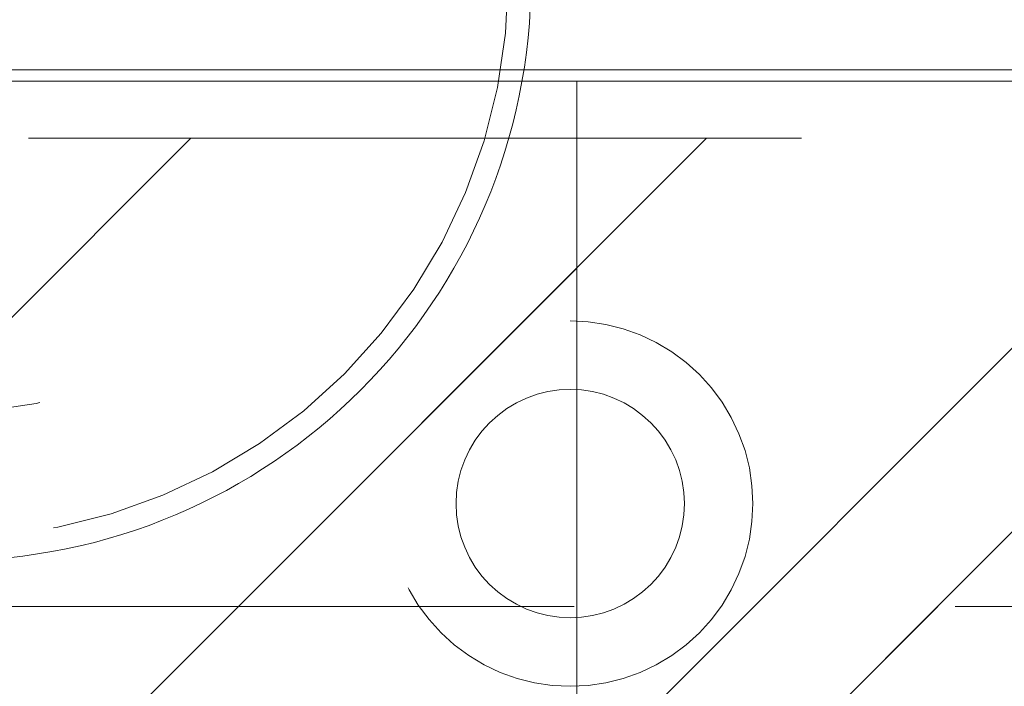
# Model space of a CAD drawing. Header units: inches. Extents: x -462 to -293, y -254 to -12.
# Tile 14 of 89: x -416.16 to -414.47, y -17.26 to -16.11. Entities that reach past the tile are written whole.
import ezdxf

# ---------------------------------------------------------------- set-up
doc = ezdxf.new("R2010")
doc.units = ezdxf.units.IN
doc.header["$LTSCALE"] = 32
doc.header["$MEASUREMENT"] = 0
doc.linetypes.add('Dash Style-1', pattern=[0.083328, 0.041656, -0.041672])
for name, color, linetype, lineweight in [('Black', 7, 'Continuous', 18), ('DashLine', 7, 'Dash Style-1', 13), ('DashLineFill', 7, 'Dash Style-1', 13), ('Drawing', 7, 'Continuous', 18), ('Metal-Black', 7, 'Continuous', 18), ('None', 7, 'Continuous', 18), ('SolidLine', 7, 'Continuous', 15), ('Wood_1-H', 7, 'Continuous', 13)]:
    doc.layers.add(name, color=color, linetype=linetype, lineweight=lineweight)
pattern_1 = [(45, (0, 0), (-1.61301565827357, 1.935715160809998), []), (45, (-1.0608, 1.0608), (-0.4723460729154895, 0.4167612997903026), [])]

# ---------------------------------------------------------------- blocks, each defined once
blk = doc.blocks.new('Group-14')
at = {"layer": 'SolidLine', "flags": 128}
blk.add_lwpolyline([(-76.83070866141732, -2.559055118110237), (-29.66636220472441, -2.559055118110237), (-29.66636220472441, -2.578740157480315), (-76.83070866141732, -2.578740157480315)], close=True, dxfattribs=at)
blk = doc.blocks.new('Group-21')
at = {"layer": 'None'}
blk.add_blockref('Group-14', (0, 0), dxfattribs=at)
blk = doc.blocks.new('1BRPT9-Bracket (2D)')
at = {"layer": 'DashLineFill', "linetype": 'Continuous', "lineweight": 13}
h = blk.add_hatch(dxfattribs=at)
h.set_pattern_fill('Steel', color=253, style=0, pattern_type=2)
h.set_pattern_definition(pattern_1)
edge = h.paths.add_edge_path()
edge.add_arc((1.677931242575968, -8.488188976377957), 0.2519685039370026, 269.999999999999, 360.0000000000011)
edge.add_line((1.929899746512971, -8.488188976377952), (1.929899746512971, -7.480314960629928))
edge.add_line((1.929899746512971, -7.480314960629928), (2.323600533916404, -7.480314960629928))
edge.add_line((2.323600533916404, -7.480314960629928), (2.323600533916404, 7.461135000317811))
edge.add_line((2.323600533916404, 7.461135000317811), (1.929899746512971, 7.480314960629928))
edge.add_line((1.929899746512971, 7.480314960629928), (1.929899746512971, 8.488188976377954))
edge.add_arc((1.677931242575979, 8.488188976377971), 0.2519685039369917, 359.999999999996, 450.0000000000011)
edge.add_line((1.677931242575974, 8.740157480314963), (-2.32206875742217, 8.740157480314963))
edge.add_line((-2.32206875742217, 8.740157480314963), (-2.32206875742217, -8.74015748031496))
edge.add_line((-2.32206875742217, -8.74015748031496), (1.677931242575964, -8.74015748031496))
h = blk.add_hatch(dxfattribs=at)
h.set_pattern_fill('Steel', color=253, style=0, pattern_type=2)
h.set_pattern_definition(pattern_1)
h.paths.add_polyline_path([(1.150372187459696, 8.425196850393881), (1.181243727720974, 8.423680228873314), (1.211817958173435, 8.419144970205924), (1.241800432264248, 8.411634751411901), (1.27090240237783, 8.401221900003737), (1.298843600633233, 8.388006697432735), (1.325354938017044, 8.37211641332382), (1.350181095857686, 8.35370407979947), (1.373082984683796, 8.332947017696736), (1.393840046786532, 8.310045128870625), (1.41225238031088, 8.285218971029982), (1.428142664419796, 8.258707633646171), (1.441357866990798, 8.230766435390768), (1.451770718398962, 8.201664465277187), (1.459280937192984, 8.171681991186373), (1.463816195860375, 8.141107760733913), (1.465332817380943, 8.110236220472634), (1.463816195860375, 8.079364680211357), (1.459280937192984, 8.048790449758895), (1.451770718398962, 8.018807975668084), (1.441357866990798, 7.989706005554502), (1.428142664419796, 7.961764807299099), (1.41225238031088, 7.935253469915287), (1.393840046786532, 7.910427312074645), (1.373082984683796, 7.887525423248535), (1.350181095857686, 7.866768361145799), (1.325354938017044, 7.848356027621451), (1.298843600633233, 7.832465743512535), (1.27090240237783, 7.819250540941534), (1.241800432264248, 7.80883768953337), (1.211817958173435, 7.801327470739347), (1.181243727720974, 7.796792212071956), (1.150372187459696, 7.795275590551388), (1.119500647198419, 7.796792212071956), (1.088926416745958, 7.801327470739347), (1.058943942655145, 7.80883768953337), (1.029841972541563, 7.819250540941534), (1.00190077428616, 7.832465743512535), (0.9753894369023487, 7.848356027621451), (0.9505632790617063, 7.866768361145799), (0.9276613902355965, 7.887525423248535), (0.9069043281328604, 7.910427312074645), (0.8884919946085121, 7.935253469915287), (0.8726017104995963, 7.961764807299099), (0.8593865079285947, 7.989706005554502), (0.8489736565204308, 8.018807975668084), (0.8414634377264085, 8.048790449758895), (0.8369281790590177, 8.079364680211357), (0.8354115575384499, 8.110236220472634), (0.8369281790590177, 8.141107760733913), (0.8414634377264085, 8.171681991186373), (0.8489736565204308, 8.201664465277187), (0.8593865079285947, 8.230766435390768), (0.8726017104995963, 8.258707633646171), (0.8884919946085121, 8.285218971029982), (0.9069043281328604, 8.310045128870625), (0.9276613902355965, 8.332947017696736), (0.9505632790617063, 8.35370407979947), (0.9753894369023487, 8.37211641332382), (1.00190077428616, 8.388006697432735), (1.029841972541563, 8.401221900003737), (1.058943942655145, 8.411634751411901), (1.088926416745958, 8.419144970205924), (1.119500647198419, 8.423680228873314)])
h = blk.add_hatch(dxfattribs=at)
h.set_pattern_fill('Steel', color=253, style=0, pattern_type=2)
h.set_pattern_definition(pattern_1)
h.paths.add_polyline_path([(1.150372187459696, 8.307086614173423), (1.169666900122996, 8.306138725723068), (1.188775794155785, 8.303304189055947), (1.207514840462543, 8.298610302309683), (1.225703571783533, 8.29210227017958), (1.243166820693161, 8.283842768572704), (1.259736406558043, 8.273911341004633), (1.275252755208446, 8.262403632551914), (1.289566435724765, 8.249430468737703), (1.302539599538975, 8.235116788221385), (1.314047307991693, 8.219600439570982), (1.323978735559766, 8.2030308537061), (1.332238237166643, 8.185567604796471), (1.338746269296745, 8.167378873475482), (1.34344015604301, 8.148639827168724), (1.346274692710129, 8.129530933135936), (1.347222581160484, 8.110236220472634), (1.346274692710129, 8.090941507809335), (1.34344015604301, 8.071832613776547), (1.338746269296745, 8.053093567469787), (1.332238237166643, 8.0349048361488), (1.323978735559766, 8.01744158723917), (1.314047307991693, 8.000872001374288), (1.302539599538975, 7.985355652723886), (1.289566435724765, 7.971041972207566), (1.275252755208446, 7.958068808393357), (1.259736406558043, 7.946561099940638), (1.243166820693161, 7.936629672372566), (1.225703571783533, 7.928370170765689), (1.207514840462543, 7.921862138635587), (1.188775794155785, 7.917168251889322), (1.169666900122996, 7.914333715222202), (1.150372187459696, 7.913385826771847), (1.131077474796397, 7.914333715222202), (1.111968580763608, 7.917168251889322), (1.093229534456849, 7.921862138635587), (1.07504080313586, 7.928370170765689), (1.057577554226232, 7.936629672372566), (1.04100796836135, 7.946561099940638), (1.025491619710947, 7.958068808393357), (1.011177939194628, 7.971041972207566), (0.9982047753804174, 7.985355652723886), (0.9866970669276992, 8.000872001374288), (0.9767656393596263, 8.01744158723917), (0.9685061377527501, 8.0349048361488), (0.9619981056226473, 8.053093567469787), (0.9573042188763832, 8.071832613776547), (0.9544696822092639, 8.090941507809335), (0.9535217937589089, 8.110236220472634), (0.9544696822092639, 8.129530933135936), (0.9573042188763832, 8.148639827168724), (0.9619981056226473, 8.167378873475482), (0.9685061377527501, 8.185567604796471), (0.9767656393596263, 8.2030308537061), (0.9866970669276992, 8.219600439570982), (0.9982047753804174, 8.235116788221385), (1.011177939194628, 8.249430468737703), (1.025491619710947, 8.262403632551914), (1.04100796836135, 8.273911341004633), (1.057577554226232, 8.283842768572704), (1.07504080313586, 8.29210227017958), (1.093229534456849, 8.298610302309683), (1.111968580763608, 8.303304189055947), (1.131077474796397, 8.306138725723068)])
at = {"layer": 'DashLineFill', "flags": 128}
blk.add_lwpolyline([(1.677931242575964, -8.74015748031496, 0.4142135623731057), (1.929899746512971, -8.488188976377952), (1.929899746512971, -7.480314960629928), (2.323600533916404, -7.480314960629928), (2.323600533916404, 7.461135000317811), (1.929899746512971, 7.480314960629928), (1.929899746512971, 8.488188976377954, 0.4142135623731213), (1.677931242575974, 8.740157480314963), (-2.32206875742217, 8.740157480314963), (-2.32206875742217, -8.74015748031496)], format="xyb", close=True, dxfattribs=at)
for points in [[(1.150372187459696, 8.425196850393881), (1.181243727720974, 8.423680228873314), (1.211817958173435, 8.419144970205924), (1.241800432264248, 8.411634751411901), (1.27090240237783, 8.401221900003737), (1.298843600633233, 8.388006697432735), (1.325354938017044, 8.37211641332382), (1.350181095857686, 8.35370407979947), (1.373082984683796, 8.332947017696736), (1.393840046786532, 8.310045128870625), (1.41225238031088, 8.285218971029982), (1.428142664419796, 8.258707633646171), (1.441357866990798, 8.230766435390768), (1.451770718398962, 8.201664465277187), (1.459280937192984, 8.171681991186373), (1.463816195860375, 8.141107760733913), (1.465332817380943, 8.110236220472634), (1.463816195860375, 8.079364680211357), (1.459280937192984, 8.048790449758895), (1.451770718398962, 8.018807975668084), (1.441357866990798, 7.989706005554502), (1.428142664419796, 7.961764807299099), (1.41225238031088, 7.935253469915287), (1.393840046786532, 7.910427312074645), (1.373082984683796, 7.887525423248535), (1.350181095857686, 7.866768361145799), (1.325354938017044, 7.848356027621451), (1.298843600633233, 7.832465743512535), (1.27090240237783, 7.819250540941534), (1.241800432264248, 7.80883768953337), (1.211817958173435, 7.801327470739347), (1.181243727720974, 7.796792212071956), (1.150372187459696, 7.795275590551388), (1.119500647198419, 7.796792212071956), (1.088926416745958, 7.801327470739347), (1.058943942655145, 7.80883768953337), (1.029841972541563, 7.819250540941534), (1.00190077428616, 7.832465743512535), (0.9753894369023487, 7.848356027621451), (0.9505632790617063, 7.866768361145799), (0.9276613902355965, 7.887525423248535), (0.9069043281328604, 7.910427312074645), (0.8884919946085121, 7.935253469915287), (0.8726017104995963, 7.961764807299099), (0.8593865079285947, 7.989706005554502), (0.8489736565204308, 8.018807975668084), (0.8414634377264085, 8.048790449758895), (0.8369281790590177, 8.079364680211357), (0.8354115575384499, 8.110236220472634), (0.8369281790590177, 8.141107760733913), (0.8414634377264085, 8.171681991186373), (0.8489736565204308, 8.201664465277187), (0.8593865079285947, 8.230766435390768), (0.8726017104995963, 8.258707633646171), (0.8884919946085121, 8.285218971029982), (0.9069043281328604, 8.310045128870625), (0.9276613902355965, 8.332947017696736), (0.9505632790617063, 8.35370407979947), (0.9753894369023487, 8.37211641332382), (1.00190077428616, 8.388006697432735), (1.029841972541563, 8.401221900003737), (1.058943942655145, 8.411634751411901), (1.088926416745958, 8.419144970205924), (1.119500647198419, 8.423680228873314)], [(1.150372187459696, 8.307086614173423), (1.169666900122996, 8.306138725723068), (1.188775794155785, 8.303304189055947), (1.207514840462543, 8.298610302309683), (1.225703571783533, 8.29210227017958), (1.243166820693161, 8.283842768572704), (1.259736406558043, 8.273911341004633), (1.275252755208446, 8.262403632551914), (1.289566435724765, 8.249430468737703), (1.302539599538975, 8.235116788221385), (1.314047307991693, 8.219600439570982), (1.323978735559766, 8.2030308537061), (1.332238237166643, 8.185567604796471), (1.338746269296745, 8.167378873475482), (1.34344015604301, 8.148639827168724), (1.346274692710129, 8.129530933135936), (1.347222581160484, 8.110236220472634), (1.346274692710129, 8.090941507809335), (1.34344015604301, 8.071832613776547), (1.338746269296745, 8.053093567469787), (1.332238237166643, 8.0349048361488), (1.323978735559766, 8.01744158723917), (1.314047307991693, 8.000872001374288), (1.302539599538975, 7.985355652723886), (1.289566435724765, 7.971041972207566), (1.275252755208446, 7.958068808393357), (1.259736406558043, 7.946561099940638), (1.243166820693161, 7.936629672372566), (1.225703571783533, 7.928370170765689), (1.207514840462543, 7.921862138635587), (1.188775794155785, 7.917168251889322), (1.169666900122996, 7.914333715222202), (1.150372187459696, 7.913385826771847), (1.131077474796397, 7.914333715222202), (1.111968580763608, 7.917168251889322), (1.093229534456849, 7.921862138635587), (1.07504080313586, 7.928370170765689), (1.057577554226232, 7.936629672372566), (1.04100796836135, 7.946561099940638), (1.025491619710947, 7.958068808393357), (1.011177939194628, 7.971041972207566), (0.9982047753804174, 7.985355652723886), (0.9866970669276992, 8.000872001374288), (0.9767656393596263, 8.01744158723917), (0.9685061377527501, 8.0349048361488), (0.9619981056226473, 8.053093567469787), (0.9573042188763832, 8.071832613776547), (0.9544696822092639, 8.090941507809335), (0.9535217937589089, 8.110236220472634), (0.9544696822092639, 8.129530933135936), (0.9573042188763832, 8.148639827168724), (0.9619981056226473, 8.167378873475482), (0.9685061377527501, 8.185567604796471), (0.9767656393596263, 8.2030308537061), (0.9866970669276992, 8.219600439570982), (0.9982047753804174, 8.235116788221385), (1.011177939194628, 8.249430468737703), (1.025491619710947, 8.262403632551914), (1.04100796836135, 8.273911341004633), (1.057577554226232, 8.283842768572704), (1.07504080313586, 8.29210227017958), (1.093229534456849, 8.298610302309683), (1.111968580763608, 8.303304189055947), (1.131077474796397, 8.306138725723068)]]:
    blk.add_lwpolyline(points, close=True, dxfattribs=at)
blk = doc.blocks.new('ReturnEnd-R3 (2D)')
at = {"layer": 'Metal-Black', "color": 7}
blk.add_blockref('1BRPT9-Bracket (2D)', (-0.0001991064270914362, -6.10236220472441), dxfattribs=at)
blk = doc.blocks.new('Group-66')
at = {"layer": 'None'}
blk.add_blockref('Group-21', (0, 0), dxfattribs=at)
at = {"layer": 'SolidLine', "color": 7}
blk.add_blockref('ReturnEnd-R3 (2D)', (-68.97637795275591, -5.31496062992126), dxfattribs=at)
blk = doc.blocks.new('SL Runoff Utility L Desk2 (2D)')
at = {"layer": 'None'}
blk.add_blockref('Group-66', (0, 0), dxfattribs=at)
at = {"layer": 'Drawing', "color": 0, "flags": 1}
for tag in ['Tag', 'Catalog', 'Option1', 'Option2', 'Option3', 'Option4', 'Option5', 'Option6', 'Option7', 'Option8', 'Option9', 'Option10', 'Option11', 'Option12', 'Custom', 'FinishGroup', 'Discount', 'Item2', 'Item3', 'Item6', 'Item9', 'Item10', 'Item12', 'Item13', 'Item16', 'Item19', 'Item20', 'Item21', 'Item22', 'Item23', 'Item24', 'Item25', 'Item8', 'Item18', 'Item1', 'Item4', 'Item5', 'Item7', 'Item11', 'Item14', 'Item15', 'Item17']:
    blk.add_attdef(tag, (-64.77952755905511, -74.68547244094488), '', height=0.007086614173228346, dxfattribs=at)
blk = doc.blocks.new('1BRPFX-Ped_Plate (2D)')
at = {"layer": 'DashLineFill', "linetype": 'Continuous', "lineweight": 13}
h = blk.add_hatch(dxfattribs=at)
h.set_pattern_fill('Steel', color=253, style=0, pattern_type=2)
h.set_pattern_definition(pattern_1)
edge = h.paths.add_edge_path()
edge.add_arc((-4.145669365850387, -1.704724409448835), 0.125984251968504, 180, 270.0000000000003)
edge.add_line((-4.145669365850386, -1.830708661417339), (4.145669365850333, -1.830708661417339))
edge.add_arc((4.145669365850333, -1.704724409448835), 0.125984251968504, 270.0000000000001, 360)
edge.add_line((4.271653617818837, -1.704724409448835), (4.271653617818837, 1.704724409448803))
edge.add_arc((4.145669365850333, 1.704724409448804), 0.1259842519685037, 359.9999999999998, 450.0000000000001)
edge.add_line((4.145669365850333, 1.830708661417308), (-4.145669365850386, 1.830708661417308))
edge.add_arc((-4.145669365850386, 1.704724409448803), 0.1259842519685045, 89.99999999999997, 179.9999999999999)
edge.add_line((-4.271653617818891, 1.704724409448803), (-4.271653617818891, -1.704724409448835))
at = {"layer": 'DashLineFill', "flags": 128}
blk.add_lwpolyline([(-4.271653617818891, -1.704724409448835, 0.4142135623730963), (-4.145669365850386, -1.830708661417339), (4.145669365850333, -1.830708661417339, 0.4142135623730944), (4.271653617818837, -1.704724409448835), (4.271653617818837, 1.704724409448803, 0.4142135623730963), (4.145669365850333, 1.830708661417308), (-4.145669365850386, 1.830708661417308, 0.4142135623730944), (-4.271653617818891, 1.704724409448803)], format="xyb", close=True, dxfattribs=at)
blk = doc.blocks.new('1BRPFY-Leg_Plate (2D)')
at = {"layer": 'DashLineFill', "linetype": 'Continuous', "lineweight": 13}
h = blk.add_hatch(dxfattribs=at)
h.set_pattern_fill('Steel', color=253, style=0, pattern_type=2)
h.set_pattern_definition(pattern_1)
edge = h.paths.add_edge_path()
edge.add_arc((-1.704724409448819, -1.704724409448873), 0.125984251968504, 179.9999999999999, 269.9999999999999)
edge.add_line((-1.704724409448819, -1.830708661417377), (1.704724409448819, -1.830708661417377))
edge.add_arc((1.704724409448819, -1.704724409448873), 0.125984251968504, 270.0000000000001, 360.0000000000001)
edge.add_line((1.830708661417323, -1.704724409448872), (1.830708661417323, 1.704724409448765))
edge.add_arc((1.704724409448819, 1.704724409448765), 0.1259842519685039, 0, 90)
edge.add_line((1.704724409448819, 1.830708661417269), (-1.704724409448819, 1.830708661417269))
edge.add_arc((-1.704724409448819, 1.704724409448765), 0.1259842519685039, 90, 180)
edge.add_line((-1.830708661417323, 1.704724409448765), (-1.830708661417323, -1.704724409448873))
at = {"layer": 'DashLineFill', "flags": 128}
blk.add_lwpolyline([(-1.830708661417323, -1.704724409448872, 0.414213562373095), (-1.704724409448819, -1.830708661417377), (1.704724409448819, -1.830708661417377, 0.414213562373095), (1.830708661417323, -1.704724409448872), (1.830708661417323, 1.704724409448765, 0.414213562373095), (1.704724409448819, 1.830708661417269), (-1.704724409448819, 1.830708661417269, 0.414213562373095), (-1.830708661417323, 1.704724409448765)], format="xyb", close=True, dxfattribs=at)
blk = doc.blocks.new('Group-70')
at = {"layer": 'Black', "color": 7}
for name in ['1BRPFX-Ped_Plate (2D)', '1BRPFY-Leg_Plate (2D)']:
    blk.add_blockref(name, (8.976377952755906, -5.31496062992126), dxfattribs=at)
blk = doc.blocks.new('Group-71')
at = {"layer": 'None'}
blk.add_blockref('Group-70', (0, 0), dxfattribs=at)
blk = doc.blocks.new('SL Low Storage (2D)-1')
at = {"layer": 'None'}
blk.add_blockref('Group-71', (0, 0), dxfattribs=at)
at = {"layer": 'Drawing', "color": 0, "flags": 1}
for tag in ['Tag', 'Catalog', 'Option1', 'Option2', 'Option3', 'Option4', 'Option5', 'Option6', 'Option7', 'Option8', 'Option9', 'Option10', 'Option11', 'Option12', 'Custom', 'FinishGroup', 'Discount', 'Item2', 'Item3', 'Item6', 'Item9', 'Item10', 'Item12', 'Item13', 'Item16', 'Item19', 'Item20', 'Item21', 'Item22', 'Item23', 'Item24', 'Item25', 'Item8', 'Item18', 'Item1', 'Item4', 'Item5', 'Item7', 'Item11', 'Item14', 'Item15', 'Item17']:
    blk.add_attdef(tag, (-65.84251968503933, -27.17716535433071), '', height=0.007086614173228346, dxfattribs=at)
blk = doc.blocks.new('TLLegSleeve (2D)')
at = {"layer": 'DashLineFill', "linetype": 'Continuous', "lineweight": 13}
h = blk.add_hatch(dxfattribs=at)
h.set_pattern_fill('Steel', color=253, style=0, pattern_type=2)
h.set_pattern_definition(pattern_1)
edge = h.paths.add_edge_path()
edge.add_line((1.08267716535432, 1.402343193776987), (1.08267716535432, 2.913385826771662))
edge.add_arc((-1.707523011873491e-13, 2.913385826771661), 1.08267716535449, 4.479377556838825e-14, 180)
edge.add_line((-1.082677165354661, 2.913385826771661), (-1.08267716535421, 1.402343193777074))
edge.add_arc((-1.332267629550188e-15, 2.886579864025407e-15), 1.771653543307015, 127.6698869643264, 412.330113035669)
edge.add_line((1.08267716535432, 1.402343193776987), (1.08267716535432, 1.402343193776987))
edge = h.paths.add_edge_path()
edge.add_arc((1.665334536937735e-15, 2.91338582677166), 0.7480314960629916, 180, 360)
edge.add_arc((1.665334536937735e-15, 2.91338582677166), 0.7480314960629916, 9.54166404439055e-15, 180)
edge.add_line((-0.7480314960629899, 2.91338582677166), (-0.7480314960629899, 2.91338582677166))
edge = h.paths.add_edge_path()
edge.add_arc((-1.723066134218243e-13, 5.70119602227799e-16), 1.437007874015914, 180, 360)
edge.add_arc((-1.723066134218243e-13, 9.149983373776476e-17), 1.437007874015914, 9.541664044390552e-15, 180)
edge.add_line((-1.437007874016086, 3.308097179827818e-16), (-1.437007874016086, 3.308097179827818e-16))
at = {"layer": 'DashLine', "color": 8, "flags": 128}
blk.add_lwpolyline([(0.9645669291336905, 2.913385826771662), (0.9599222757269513, 2.818841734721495), (0.9460330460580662, 2.725208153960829), (0.9230330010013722, 2.633386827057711), (0.8911436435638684, 2.544262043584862), (0.8506720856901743, 2.458692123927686), (0.8020080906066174, 2.37750115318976), (0.7456203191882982, 2.301471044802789), (0.6820518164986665, 2.231334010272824), (0.6119147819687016, 2.167765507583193), (0.5358846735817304, 2.111377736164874), (0.4546937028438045, 2.062713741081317), (0.3691237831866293, 2.022242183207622), (0.2799989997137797, 1.990352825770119), (0.1881776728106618, 1.967352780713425), (0.09454409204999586, 1.95346355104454), (-1.71201635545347e-13, 1.9488188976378), (-0.09454409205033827, 1.95346355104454), (-0.1881776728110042, 1.967352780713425), (-0.2799989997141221, 1.990352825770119), (-0.3691237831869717, 2.022242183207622), (-0.454693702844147, 2.062713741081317), (-0.5358846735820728, 2.111377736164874), (-0.611914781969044, 2.167765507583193), (-0.6820518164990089, 2.231334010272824), (-0.7456203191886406, 2.301471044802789), (-0.8020080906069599, 2.37750115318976), (-0.8506720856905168, 2.458692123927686), (-0.8911436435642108, 2.544262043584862), (-0.9230330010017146, 2.633386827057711), (-0.9460330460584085, 2.725208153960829), (-0.9599222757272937, 2.818841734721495), (-0.9645669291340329, 2.913385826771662), (-0.9599222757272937, 3.007929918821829), (-0.9460330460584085, 3.101563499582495), (-0.9230330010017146, 3.193384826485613), (-0.8911436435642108, 3.282509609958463), (-0.8506720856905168, 3.368079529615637), (-0.8020080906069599, 3.449270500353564), (-0.7456203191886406, 3.525300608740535), (-0.6820518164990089, 3.5954376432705), (-0.611914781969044, 3.659006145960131), (-0.5358846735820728, 3.715393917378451), (-0.454693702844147, 3.764057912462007), (-0.3691237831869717, 3.804529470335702), (-0.2799989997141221, 3.836418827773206), (-0.1881776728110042, 3.859418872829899), (-0.09454409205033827, 3.873308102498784), (-1.71201635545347e-13, 3.877952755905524), (0.09454409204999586, 3.873308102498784), (0.1881776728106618, 3.859418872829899), (0.2799989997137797, 3.836418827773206), (0.3691237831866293, 3.804529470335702), (0.4546937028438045, 3.764057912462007), (0.5358846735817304, 3.715393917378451), (0.6119147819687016, 3.659006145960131), (0.6820518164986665, 3.5954376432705), (0.7456203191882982, 3.525300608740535), (0.8020080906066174, 3.449270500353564), (0.8506720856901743, 3.368079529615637), (0.8911436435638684, 3.282509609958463), (0.9230330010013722, 3.193384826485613), (0.9460330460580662, 3.101563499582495), (0.9599222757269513, 3.007929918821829)], close=True, dxfattribs=at)
at = {"layer": 'DashLineFill', "flags": 128}
for points in [[(1.08267716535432, 1.402343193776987), (1.08267716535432, 2.913385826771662, 0.9999999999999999), (-1.082677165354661, 2.913385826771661), (-1.08267716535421, 1.402343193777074, 2.931618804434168), (1.08267716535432, 1.402343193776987)], [(-0.7480314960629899, 2.91338582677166, 0.9999999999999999), (0.7480314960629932, 2.91338582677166, 0.9999999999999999), (-0.7480314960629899, 2.91338582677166)]]:
    blk.add_lwpolyline(points, format="xyb", close=True, dxfattribs=at)
blk = doc.blocks.new('Group-73')
at = {"layer": 'SolidLine', "flags": 128}
blk.add_lwpolyline([(8.011811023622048, -2.401574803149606, -0.414213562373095), (9.015748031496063, -1.397637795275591, -0.414213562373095), (10.01968503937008, -2.401574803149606, -0.414213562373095), (9.015748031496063, -3.405511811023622, -0.414213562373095)], format="xyb", close=True, dxfattribs=at)
at = {"layer": 'Wood_1-H', "color": 7}
blk.add_blockref('TLLegSleeve (2D)', (9.015748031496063, -5.31496062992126), dxfattribs=at)
blk = doc.blocks.new('Group-74')
at = {"layer": 'None'}
blk.add_blockref('Group-73', (0, 0), dxfattribs=at)
blk = doc.blocks.new('SL Lowboy Top (2D)')
at = {"layer": 'None'}
blk.add_blockref('Group-74', (0, 0), dxfattribs=at)
at = {"layer": 'Drawing', "color": 0, "flags": 1}
for tag in ['Tag', 'Catalog', 'Option1', 'Option2', 'Option3', 'Option4', 'Option5', 'Option6', 'Option7', 'Option8', 'Option9', 'Option10', 'Option11', 'Option12', 'Custom', 'FinishGroup', 'Discount', 'Item2', 'Item3', 'Item6', 'Item9', 'Item10', 'Item12', 'Item13', 'Item16', 'Item19', 'Item20', 'Item21', 'Item22', 'Item23', 'Item24', 'Item25', 'Item8', 'Item18', 'Item1', 'Item4', 'Item5', 'Item7', 'Item11', 'Item14', 'Item15', 'Item17']:
    blk.add_attdef(tag, (-65.84251968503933, -22.67716535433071), '', height=0.007086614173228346, dxfattribs=at)

msp = doc.modelspace()

# ---------------------------------------------------------------- block references
at = {"layer": 'Drawing'}
msp.add_blockref('SL Runoff Utility L Desk2 (2D)', (-347.3884579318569, -13.63889082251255), dxfattribs=at)

# ---------------------------------------------------------------- next in the draw order: block references
for name in ['SL Low Storage (2D)-1', 'SL Lowboy Top (2D)']:
    msp.add_blockref(name, (-425.3018437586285, -13.63889082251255), dxfattribs=at)

doc.saveas('drawing.dxf')
